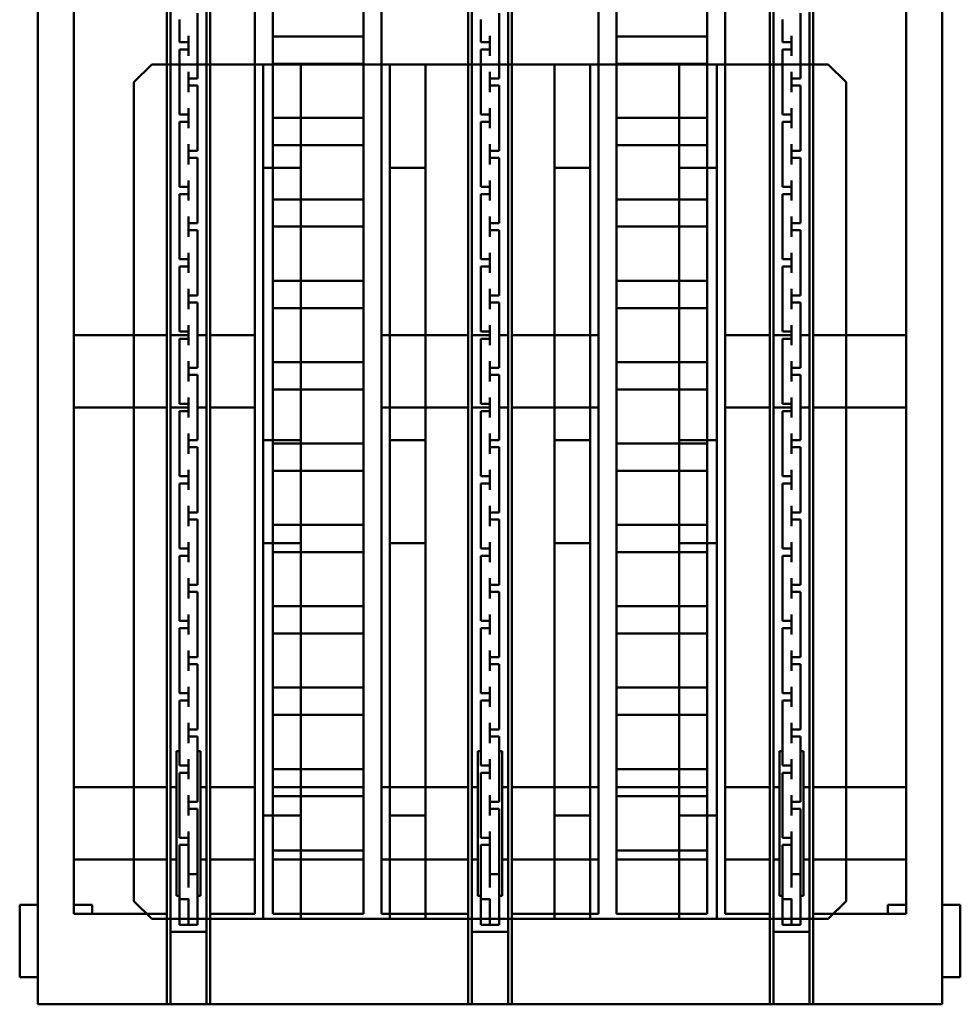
# Model space of a CAD drawing. Header units: millimetres. Extents: x 5419 to 33401, y 455 to 7585.
# Tile 13 of 23: x 16444 to 17764, y 2509 to 3891. Entities that reach past the tile are written whole.
import ezdxf

# ---------------------------------------------------------------- set-up
doc = ezdxf.new("R2010")
doc.units = ezdxf.units.MM
doc.layers.add('material handling', color=7, linetype='Continuous', true_color=0x0080c0)

# ---------------------------------------------------------------- blocks, each defined once
blk = doc.blocks.new('FDS_d0f2d0a7-23e4-4b14-a31e-29f8d9d663ac_Asset_2FB340B0B3A5051A804A0F6E90EC3EC7')
at = {"color": 0, "lineweight": 50}
for p, q in [((-1270, 3048), (-1270, 0)), ((-1088.8, 3048), (-1270, 3048)), ((-1088.8, 3048), (-1083.7, 3048)), ((-1088.8, 0), (-1088.8, 3048)), ((-1083.7, 0), (-1083.7, 3048)), ((-1032.9, 3048), (-1083.7, 3048)), ((-1032.9, 0), (-1032.9, 3048)), ((-1032.9, 3048), (-1027.9, 3048)), ((-1027.9, 0), (-1027.9, 3048)), ((-665.5, 3048), (-1027.9, 3048)), ((-665.5, 3048), (-660.4, 3048)), ((-665.5, 0), (-665.5, 3048)), ((-609.6, 3048), (-660.4, 3048)), ((-660.4, 0), (-660.4, 3048)), ((-609.6, 0), (-609.6, 3048)), ((-609.6, 3048), (-604.5, 3048)), ((-242.1, 3048), (-604.5, 3048)), ((-604.5, 0), (-604.5, 3048)), ((-242.1, 3048), (-237.1, 3048)), ((-242.1, 0), (-242.1, 3048)), ((-237.1, 0), (-237.1, 3048)), ((-186.3, 3048), (-237.1, 3048)), ((-186.3, 0), (-186.3, 3048)), ((-186.3, 3048), (-181.2, 3048)), ((-181.2, 0), (-181.2, 3048)), ((0, 3048), (-181.2, 3048)), ((0, 3048), (0, 0)), ((-1295.4, 3009.9), (-1270, 3009.9)), ((-1295.4, 2908.3), (-1295.4, 3009.9)), ((0, 3009.9), (25.4, 3009.9)), ((25.4, 3009.9), (25.4, 2908.3)), ((-1083.7, 2946.4), (-1032.9, 2946.4)), ((-660.4, 2946.4), (-609.6, 2946.4)), ((-237.1, 2946.4), (-186.3, 2946.4)), ((-1058.3, 2936.5), (-1071, 2936.5)), ((-1071, 2920.1), (-1071, 2936.5)), ((-1058.3, 2936.5), (-1045.6, 2936.5)), ((-1058.3, 2934.8), (-1058.3, 2936.5)), ((-1058.3, 2936.2), (-1045.6, 2936.2)), ((-1058.3, 2916.8), (-1058.3, 2934.8)), ((-1045.6, 2936.5), (-1045.6, 2936.2)), ((-1045.6, 2936.2), (-1045.6, 2900.5)), ((-635, 2936.5), (-647.7, 2936.5)), ((-647.7, 2920.1), (-647.7, 2936.5)), ((-635, 2936.5), (-622.3, 2936.5)), ((-635, 2934.8), (-635, 2936.5)), ((-635, 2936.2), (-622.3, 2936.2)), ((-635, 2916.8), (-635, 2934.8)), ((-622.3, 2936.5), (-622.3, 2936.2)), ((-622.3, 2936.2), (-622.3, 2900.5)), ((-211.7, 2936.5), (-224.4, 2936.5)), ((-224.4, 2920.1), (-224.4, 2936.5)), ((-211.7, 2936.5), (-199, 2936.5)), ((-211.7, 2934.8), (-211.7, 2936.5)), ((-211.7, 2936.2), (-199, 2936.2)), ((-211.7, 2916.8), (-211.7, 2934.8)), ((-199, 2936.5), (-199, 2936.2)), ((-199, 2936.2), (-199, 2900.5)), ((-1219.2, 2921), (-1088.8, 2921)), ((-1219.2, 2921), (-1219.2, 127)), ((-1193.8, 2921), (-1193.8, 2908.3)), ((-1071, 2920.1), (-1071, 2900.1)), ((-1027.9, 2921), (-965.2, 2921)), ((-965.2, 2921), (-965.2, 127)), ((-939.8, 2921), (-939.8, 2822.2)), ((-939.8, 2921), (-812.8, 2921)), ((-812.8, 2921), (-812.8, 2822.2)), ((-787.4, 2921), (-787.4, 127)), ((-787.4, 2921), (-665.5, 2921)), ((-647.7, 2920.1), (-647.7, 2900.1)), ((-604.5, 2921), (-482.6, 2921)), ((-482.6, 2921), (-482.6, 127)), ((-457.2, 2921), (-457.2, 2822.2)), ((-457.2, 2921), (-330.2, 2921)), ((-330.2, 2921), (-330.2, 2822.2)), ((-304.8, 2921), (-304.8, 127)), ((-304.8, 2921), (-242.1, 2921)), ((-224.4, 2920.1), (-224.4, 2900.1)), ((-181.2, 2921), (-50.8, 2921)), ((-76.2, 2908.3), (-76.2, 2921)), ((-50.8, 2921), (-50.8, 127)), ((-1270, 2908.3), (-1295.4, 2908.3)), ((-1193.8, 2908.3), (-1219.2, 2908.3)), ((-1058.3, 2916.8), (-1058.3, 2900.1)), ((-635, 2916.8), (-635, 2900.1)), ((-211.7, 2916.8), (-211.7, 2900.1)), ((-50.8, 2908.3), (-76.2, 2908.3)), ((25.4, 2908.3), (0, 2908.3)), ((-1075.3, 2895.6), (-1071, 2895.6)), ((-1075.3, 2692.4), (-1075.3, 2895.6)), ((-1071, 2865.1), (-1071, 2900.1)), ((-1045.6, 2900.5), (-1058.3, 2900.5)), ((-1045.6, 2900.5), (-1045.6, 2884.2)), ((-1045.6, 2895.6), (-1041.4, 2895.6)), ((-1041.4, 2895.6), (-1041.4, 2692.4)), ((-651.9, 2895.6), (-647.7, 2895.6)), ((-651.9, 2692.4), (-651.9, 2895.6)), ((-647.7, 2865.1), (-647.7, 2900.1)), ((-622.3, 2900.5), (-635, 2900.5)), ((-622.3, 2900.5), (-622.3, 2884.2)), ((-622.3, 2895.6), (-618.1, 2895.6)), ((-618.1, 2895.6), (-618.1, 2692.4)), ((-228.6, 2895.6), (-224.4, 2895.6)), ((-228.6, 2692.4), (-228.6, 2895.6)), ((-224.4, 2865.1), (-224.4, 2900.1)), ((-199, 2900.5), (-211.7, 2900.5)), ((-199, 2900.5), (-199, 2884.2)), ((-199, 2895.6), (-194.7, 2895.6)), ((-194.7, 2895.6), (-194.7, 2692.4)), ((-1058.3, 2884.2), (-1058.3, 2865.1)), ((-1045.6, 2864.2), (-1045.6, 2884.2)), ((-635, 2884.2), (-635, 2865.1)), ((-622.3, 2864.2), (-622.3, 2884.2)), ((-211.7, 2884.2), (-211.7, 2865.1)), ((-199, 2864.2), (-199, 2884.2)), ((-1058.3, 2865.1), (-1071, 2865.1)), ((-1071, 2833.5), (-1071, 2865.1)), ((-1058.3, 2852.3), (-1058.3, 2865.1)), ((-1045.6, 2864.2), (-1045.6, 2824)), ((-635, 2865.1), (-647.7, 2865.1)), ((-647.7, 2833.5), (-647.7, 2865.1)), ((-635, 2852.3), (-635, 2865.1)), ((-622.3, 2864.2), (-622.3, 2824)), ((-211.7, 2865.1), (-224.4, 2865.1)), ((-224.4, 2833.5), (-224.4, 2865.1)), ((-211.7, 2852.3), (-211.7, 2865.1)), ((-199, 2864.2), (-199, 2824)), ((-1058.3, 2830.6), (-1058.3, 2852.3)), ((-635, 2830.6), (-635, 2852.3)), ((-211.7, 2830.6), (-211.7, 2852.3)), ((-1219.2, 2844.8), (-1088.8, 2844.8)), ((-1083.7, 2844.8), (-1075.3, 2844.8)), ((-1041.4, 2844.8), (-1032.9, 2844.8)), ((-1027.9, 2844.8), (-965.2, 2844.8)), ((-939.8, 2844.8), (-812.8, 2844.8)), ((-787.4, 2844.8), (-665.5, 2844.8)), ((-660.4, 2844.8), (-651.9, 2844.8)), ((-618.1, 2844.8), (-609.6, 2844.8)), ((-604.5, 2844.8), (-482.6, 2844.8)), ((-457.2, 2844.8), (-330.2, 2844.8)), ((-304.8, 2844.8), (-242.1, 2844.8)), ((-237.1, 2844.8), (-228.6, 2844.8)), ((-194.7, 2844.8), (-186.3, 2844.8)), ((-181.2, 2844.8), (-50.8, 2844.8)), ((-1071, 2833.5), (-1071, 2805.3)), ((-1058.3, 2830.6), (-1058.3, 2805.3)), ((-1058.3, 2824), (-1045.6, 2824)), ((-939.8, 2831.9), (-812.8, 2831.9)), ((-939.8, 2822.2), (-939.8, 2765.6)), ((-812.8, 2765.6), (-812.8, 2822.2)), ((-647.7, 2833.5), (-647.7, 2805.3)), ((-635, 2830.6), (-635, 2805.3)), ((-635, 2824), (-622.3, 2824)), ((-457.2, 2831.9), (-330.2, 2831.9)), ((-457.2, 2765.6), (-457.2, 2822.2)), ((-330.2, 2822.2), (-330.2, 2765.6)), ((-224.4, 2833.5), (-224.4, 2805.3)), ((-211.7, 2830.6), (-211.7, 2805.3)), ((-211.7, 2824), (-199, 2824)), ((-1058.3, 2814.3), (-1045.6, 2814.3)), ((-1045.6, 2814.3), (-1045.6, 2782.7)), ((-635, 2814.3), (-622.3, 2814.3)), ((-622.3, 2814.3), (-622.3, 2782.7)), ((-211.7, 2814.3), (-199, 2814.3)), ((-199, 2814.3), (-199, 2782.7)), ((-1071, 2773.7), (-1071, 2805.3)), ((-647.7, 2773.7), (-647.7, 2805.3)), ((-224.4, 2773.7), (-224.4, 2805.3)), ((-1058.3, 2782.7), (-1058.3, 2754.5)), ((-1045.6, 2754.5), (-1045.6, 2782.7)), ((-635, 2782.7), (-635, 2754.5)), ((-622.3, 2754.5), (-622.3, 2782.7)), ((-211.7, 2782.7), (-211.7, 2754.5)), ((-199, 2754.5), (-199, 2782.7)), ((-1071, 2773.7), (-1058.3, 2773.7)), ((-647.7, 2773.7), (-635, 2773.7)), ((-224.4, 2773.7), (-211.7, 2773.7)), ((-1058.3, 2763.5), (-1071, 2763.5)), ((-1071, 2731.9), (-1071, 2763.5)), ((-1045.6, 2754.5), (-1045.6, 2722.9)), ((-939.8, 2765.6), (-939.8, 2707.9)), ((-939.8, 2755.9), (-812.8, 2755.9)), ((-812.8, 2765.6), (-812.8, 2707.9)), ((-635, 2763.5), (-647.7, 2763.5)), ((-647.7, 2731.9), (-647.7, 2763.5)), ((-622.3, 2754.5), (-622.3, 2722.9)), ((-457.2, 2765.6), (-457.2, 2707.9)), ((-457.2, 2755.9), (-330.2, 2755.9)), ((-330.2, 2765.6), (-330.2, 2707.9)), ((-211.7, 2763.5), (-224.4, 2763.5)), ((-224.4, 2731.9), (-224.4, 2763.5)), ((-199, 2754.5), (-199, 2722.9)), ((-1219.2, 2743.2), (-1088.8, 2743.2)), ((-1083.7, 2743.2), (-1075.3, 2743.2)), ((-1041.4, 2743.2), (-1032.9, 2743.2)), ((-1027.9, 2743.2), (-965.2, 2743.2)), ((-939.8, 2743.2), (-812.8, 2743.2)), ((-787.4, 2743.2), (-665.5, 2743.2)), ((-660.4, 2743.2), (-651.9, 2743.2)), ((-618.1, 2743.2), (-609.6, 2743.2)), ((-604.5, 2743.2), (-482.6, 2743.2)), ((-457.2, 2743.2), (-330.2, 2743.2)), ((-304.8, 2743.2), (-242.1, 2743.2)), ((-237.1, 2743.2), (-228.6, 2743.2)), ((-194.7, 2743.2), (-186.3, 2743.2)), ((-181.2, 2743.2), (-50.8, 2743.2)), ((-1071, 2731.9), (-1071, 2703.7)), ((-1058.3, 2731.9), (-1058.3, 2703.7)), ((-647.7, 2731.9), (-647.7, 2703.7)), ((-635, 2731.9), (-635, 2703.7)), ((-224.4, 2731.9), (-224.4, 2703.7)), ((-211.7, 2731.9), (-211.7, 2703.7)), ((-1045.6, 2722.9), (-1058.3, 2722.9)), ((-1058.3, 2712.7), (-1045.6, 2712.7)), ((-1045.6, 2712.7), (-1045.6, 2681.1)), ((-939.8, 2717.6), (-812.8, 2717.6)), ((-622.3, 2722.9), (-635, 2722.9)), ((-635, 2712.7), (-622.3, 2712.7)), ((-622.3, 2712.7), (-622.3, 2681.1)), ((-457.2, 2717.6), (-330.2, 2717.6)), ((-199, 2722.9), (-211.7, 2722.9)), ((-211.7, 2712.7), (-199, 2712.7)), ((-199, 2712.7), (-199, 2681.1)), ((-1071, 2672.1), (-1071, 2703.7)), ((-939.8, 2707.9), (-939.8, 2651.3)), ((-812.8, 2651.3), (-812.8, 2707.9)), ((-647.7, 2672.1), (-647.7, 2703.7)), ((-457.2, 2651.3), (-457.2, 2707.9)), ((-330.2, 2707.9), (-330.2, 2651.3)), ((-224.4, 2672.1), (-224.4, 2703.7)), ((-1075.3, 2692.4), (-1071, 2692.4)), ((-1045.6, 2692.4), (-1041.4, 2692.4)), ((-651.9, 2692.4), (-647.7, 2692.4)), ((-622.3, 2692.4), (-618.1, 2692.4)), ((-228.6, 2692.4), (-224.4, 2692.4)), ((-199, 2692.4), (-194.7, 2692.4)), ((-1071, 2672.1), (-1058.3, 2672.1)), ((-1058.3, 2681.1), (-1058.3, 2652.9)), ((-1045.6, 2652.9), (-1045.6, 2681.1)), ((-647.7, 2672.1), (-635, 2672.1)), ((-635, 2681.1), (-635, 2652.9)), ((-622.3, 2652.9), (-622.3, 2681.1)), ((-224.4, 2672.1), (-211.7, 2672.1)), ((-211.7, 2681.1), (-211.7, 2652.9)), ((-199, 2652.9), (-199, 2681.1)), ((-1058.3, 2661.9), (-1071, 2661.9)), ((-1071, 2630.3), (-1071, 2661.9)), ((-635, 2661.9), (-647.7, 2661.9)), ((-647.7, 2630.3), (-647.7, 2661.9)), ((-211.7, 2661.9), (-224.4, 2661.9)), ((-224.4, 2630.3), (-224.4, 2661.9)), ((-1045.6, 2652.9), (-1045.6, 2621.3)), ((-939.8, 2651.3), (-939.8, 2593.6)), ((-939.8, 2641.6), (-812.8, 2641.6)), ((-812.8, 2651.3), (-812.8, 2593.6)), ((-622.3, 2652.9), (-622.3, 2621.3)), ((-457.2, 2651.3), (-457.2, 2593.6)), ((-457.2, 2641.6), (-330.2, 2641.6)), ((-330.2, 2651.3), (-330.2, 2593.6)), ((-199, 2652.9), (-199, 2621.3)), ((-1071, 2630.3), (-1071, 2602.1)), ((-1058.3, 2630.3), (-1058.3, 2602.1)), ((-647.7, 2630.3), (-647.7, 2602.1)), ((-635, 2630.3), (-635, 2602.1)), ((-224.4, 2630.3), (-224.4, 2602.1)), ((-211.7, 2630.3), (-211.7, 2602.1)), ((-1045.6, 2621.3), (-1058.3, 2621.3)), ((-622.3, 2621.3), (-635, 2621.3)), ((-199, 2621.3), (-211.7, 2621.3)), ((-1071, 2570.5), (-1071, 2602.1)), ((-1058.3, 2611.1), (-1045.6, 2611.1)), ((-1045.6, 2611.1), (-1045.6, 2579.5)), ((-939.8, 2603.3), (-812.8, 2603.3)), ((-647.7, 2570.5), (-647.7, 2602.1)), ((-635, 2611.1), (-622.3, 2611.1)), ((-622.3, 2611.1), (-622.3, 2579.5)), ((-457.2, 2603.3), (-330.2, 2603.3)), ((-224.4, 2570.5), (-224.4, 2602.1)), ((-211.7, 2611.1), (-199, 2611.1)), ((-199, 2611.1), (-199, 2579.5)), ((-939.8, 2593.6), (-939.8, 2537)), ((-812.8, 2537), (-812.8, 2593.6)), ((-457.2, 2537), (-457.2, 2593.6)), ((-330.2, 2593.6), (-330.2, 2537)), ((-1058.3, 2579.5), (-1058.3, 2551.3)), ((-1045.6, 2551.3), (-1045.6, 2579.5)), ((-635, 2579.5), (-635, 2551.3)), ((-622.3, 2551.3), (-622.3, 2579.5)), ((-211.7, 2579.5), (-211.7, 2551.3)), ((-199, 2551.3), (-199, 2579.5)), ((-1071, 2570.5), (-1058.3, 2570.5)), ((-1058.3, 2560.3), (-1071, 2560.3)), ((-1071, 2528.7), (-1071, 2560.3)), ((-647.7, 2570.5), (-635, 2570.5)), ((-635, 2560.3), (-647.7, 2560.3)), ((-647.7, 2528.7), (-647.7, 2560.3)), ((-224.4, 2570.5), (-211.7, 2570.5)), ((-211.7, 2560.3), (-224.4, 2560.3)), ((-224.4, 2528.7), (-224.4, 2560.3)), ((-1045.6, 2551.3), (-1045.6, 2519.7)), ((-622.3, 2551.3), (-622.3, 2519.7)), ((-199, 2551.3), (-199, 2519.7)), ((-939.8, 2537), (-939.8, 2479.3)), ((-812.8, 2537), (-812.8, 2479.3)), ((-457.2, 2537), (-457.2, 2479.3)), ((-330.2, 2537), (-330.2, 2479.3)), ((-1071, 2528.7), (-1071, 2500.5)), ((-1058.3, 2528.7), (-1058.3, 2500.5)), ((-1045.6, 2519.7), (-1058.3, 2519.7)), ((-939.8, 2527.3), (-812.8, 2527.3)), ((-647.7, 2528.7), (-647.7, 2500.5)), ((-635, 2528.7), (-635, 2500.5)), ((-622.3, 2519.7), (-635, 2519.7)), ((-457.2, 2527.3), (-330.2, 2527.3)), ((-224.4, 2528.7), (-224.4, 2500.5)), ((-211.7, 2528.7), (-211.7, 2500.5)), ((-199, 2519.7), (-211.7, 2519.7)), ((-1058.3, 2509.5), (-1045.6, 2509.5)), ((-1045.6, 2509.5), (-1045.6, 2477.9)), ((-635, 2509.5), (-622.3, 2509.5)), ((-622.3, 2509.5), (-622.3, 2477.9)), ((-211.7, 2509.5), (-199, 2509.5)), ((-199, 2509.5), (-199, 2477.9)), ((-1071, 2468.9), (-1071, 2500.5)), ((-647.7, 2468.9), (-647.7, 2500.5)), ((-224.4, 2468.9), (-224.4, 2500.5)), ((-1058.3, 2477.9), (-1058.3, 2449.7)), ((-1045.6, 2449.7), (-1045.6, 2477.9)), ((-939.8, 2489), (-812.8, 2489)), ((-939.8, 2479.3), (-939.8, 2422.7)), ((-812.8, 2422.7), (-812.8, 2479.3)), ((-635, 2477.9), (-635, 2449.7)), ((-622.3, 2449.7), (-622.3, 2477.9)), ((-457.2, 2489), (-330.2, 2489)), ((-457.2, 2422.7), (-457.2, 2479.3)), ((-330.2, 2479.3), (-330.2, 2422.7)), ((-211.7, 2477.9), (-211.7, 2449.7)), ((-199, 2449.7), (-199, 2477.9)), ((-1071, 2468.9), (-1058.3, 2468.9)), ((-647.7, 2468.9), (-635, 2468.9)), ((-224.4, 2468.9), (-211.7, 2468.9)), ((-1058.3, 2458.7), (-1071, 2458.7)), ((-1071, 2427.1), (-1071, 2458.7)), ((-1045.6, 2449.7), (-1045.6, 2418.1)), ((-635, 2458.7), (-647.7, 2458.7)), ((-647.7, 2427.1), (-647.7, 2458.7)), ((-622.3, 2449.7), (-622.3, 2418.1)), ((-211.7, 2458.7), (-224.4, 2458.7)), ((-224.4, 2427.1), (-224.4, 2458.7)), ((-199, 2449.7), (-199, 2418.1)), ((-1071, 2427.1), (-1071, 2398.9)), ((-1058.3, 2427.1), (-1058.3, 2398.9)), ((-939.8, 2422.7), (-939.8, 2365)), ((-812.8, 2422.7), (-812.8, 2365)), ((-647.7, 2427.1), (-647.7, 2398.9)), ((-635, 2427.1), (-635, 2398.9)), ((-457.2, 2422.7), (-457.2, 2365)), ((-330.2, 2422.7), (-330.2, 2365)), ((-224.4, 2427.1), (-224.4, 2398.9)), ((-211.7, 2427.1), (-211.7, 2398.9)), ((-1045.6, 2418.1), (-1058.3, 2418.1)), ((-1058.3, 2407.9), (-1045.6, 2407.9)), ((-1045.6, 2407.9), (-1045.6, 2376.3)), ((-939.8, 2413), (-812.8, 2413)), ((-622.3, 2418.1), (-635, 2418.1)), ((-635, 2407.9), (-622.3, 2407.9)), ((-622.3, 2407.9), (-622.3, 2376.3)), ((-457.2, 2413), (-330.2, 2413)), ((-199, 2418.1), (-211.7, 2418.1)), ((-211.7, 2407.9), (-199, 2407.9)), ((-199, 2407.9), (-199, 2376.3)), ((-1071, 2367.3), (-1071, 2398.9)), ((-647.7, 2367.3), (-647.7, 2398.9)), ((-224.4, 2367.3), (-224.4, 2398.9)), ((-1071, 2367.3), (-1058.3, 2367.3)), ((-1058.3, 2376.3), (-1058.3, 2348.1)), ((-1045.6, 2348.1), (-1045.6, 2376.3)), ((-939.8, 2374.7), (-812.8, 2374.7)), ((-939.8, 2365), (-939.8, 2308.4)), ((-812.8, 2308.4), (-812.8, 2365)), ((-647.7, 2367.3), (-635, 2367.3)), ((-635, 2376.3), (-635, 2348.1)), ((-622.3, 2348.1), (-622.3, 2376.3)), ((-457.2, 2374.7), (-330.2, 2374.7)), ((-457.2, 2308.4), (-457.2, 2365)), ((-330.2, 2365), (-330.2, 2308.4)), ((-224.4, 2367.3), (-211.7, 2367.3)), ((-211.7, 2376.3), (-211.7, 2348.1)), ((-199, 2348.1), (-199, 2376.3)), ((-1058.3, 2357.1), (-1071, 2357.1)), ((-1071, 2325.5), (-1071, 2357.1)), ((-635, 2357.1), (-647.7, 2357.1)), ((-647.7, 2325.5), (-647.7, 2357.1)), ((-211.7, 2357.1), (-224.4, 2357.1)), ((-224.4, 2325.5), (-224.4, 2357.1)), ((-1045.6, 2348.1), (-1045.6, 2316.5)), ((-622.3, 2348.1), (-622.3, 2316.5)), ((-199, 2348.1), (-199, 2316.5)), ((-1071, 2325.5), (-1071, 2297.3)), ((-1058.3, 2325.5), (-1058.3, 2297.3)), ((-647.7, 2325.5), (-647.7, 2297.3)), ((-635, 2325.5), (-635, 2297.3)), ((-224.4, 2325.5), (-224.4, 2297.3)), ((-211.7, 2325.5), (-211.7, 2297.3)), ((-1045.6, 2316.5), (-1058.3, 2316.5)), ((-622.3, 2316.5), (-635, 2316.5)), ((-199, 2316.5), (-211.7, 2316.5)), ((-1071, 2265.7), (-1071, 2297.3)), ((-1058.3, 2306.3), (-1045.6, 2306.3)), ((-1045.6, 2306.3), (-1045.6, 2274.7)), ((-939.8, 2308.4), (-939.8, 2250.7)), ((-939.8, 2298.7), (-812.8, 2298.7)), ((-812.8, 2308.4), (-812.8, 2250.7)), ((-647.7, 2265.7), (-647.7, 2297.3)), ((-635, 2306.3), (-622.3, 2306.3)), ((-622.3, 2306.3), (-622.3, 2274.7)), ((-457.2, 2308.4), (-457.2, 2250.7)), ((-457.2, 2298.7), (-330.2, 2298.7)), ((-330.2, 2308.4), (-330.2, 2250.7)), ((-224.4, 2265.7), (-224.4, 2297.3)), ((-211.7, 2306.3), (-199, 2306.3)), ((-199, 2306.3), (-199, 2274.7)), ((-1058.3, 2274.7), (-1058.3, 2246.5)), ((-1045.6, 2246.5), (-1045.6, 2274.7)), ((-635, 2274.7), (-635, 2246.5)), ((-622.3, 2246.5), (-622.3, 2274.7)), ((-211.7, 2274.7), (-211.7, 2246.5)), ((-199, 2246.5), (-199, 2274.7)), ((-1071, 2265.7), (-1058.3, 2265.7)), ((-1058.3, 2255.5), (-1071, 2255.5)), ((-1071, 2223.9), (-1071, 2255.5)), ((-939.8, 2260.4), (-812.8, 2260.4)), ((-647.7, 2265.7), (-635, 2265.7)), ((-635, 2255.5), (-647.7, 2255.5)), ((-647.7, 2223.9), (-647.7, 2255.5)), ((-457.2, 2260.4), (-330.2, 2260.4)), ((-224.4, 2265.7), (-211.7, 2265.7)), ((-211.7, 2255.5), (-224.4, 2255.5)), ((-224.4, 2223.9), (-224.4, 2255.5)), ((-1045.6, 2246.5), (-1045.6, 2214.9)), ((-939.8, 2250.7), (-939.8, 2194.1)), ((-812.8, 2194.1), (-812.8, 2250.7)), ((-622.3, 2246.5), (-622.3, 2214.9)), ((-457.2, 2194.1), (-457.2, 2250.7)), ((-330.2, 2250.7), (-330.2, 2194.1)), ((-199, 2246.5), (-199, 2214.9)), ((-1071, 2223.9), (-1071, 2195.7)), ((-1058.3, 2223.9), (-1058.3, 2195.7)), ((-1045.6, 2214.9), (-1058.3, 2214.9)), ((-647.7, 2223.9), (-647.7, 2195.7)), ((-635, 2223.9), (-635, 2195.7)), ((-622.3, 2214.9), (-635, 2214.9)), ((-224.4, 2223.9), (-224.4, 2195.7)), ((-211.7, 2223.9), (-211.7, 2195.7)), ((-199, 2214.9), (-211.7, 2214.9)), ((-1219.2, 2209.8), (-1088.8, 2209.8)), ((-1083.7, 2209.8), (-1071, 2209.8)), ((-1058.3, 2209.8), (-1032.9, 2209.8)), ((-1058.3, 2204.7), (-1045.6, 2204.7)), ((-1045.6, 2204.7), (-1045.6, 2173.1)), ((-1027.9, 2209.8), (-965.2, 2209.8)), ((-787.4, 2209.8), (-665.5, 2209.8)), ((-660.4, 2209.8), (-647.7, 2209.8)), ((-635, 2209.8), (-609.6, 2209.8)), ((-635, 2204.7), (-622.3, 2204.7)), ((-622.3, 2204.7), (-622.3, 2173.1)), ((-604.5, 2209.8), (-482.6, 2209.8)), ((-304.8, 2209.8), (-242.1, 2209.8)), ((-237.1, 2209.8), (-224.4, 2209.8)), ((-211.7, 2209.8), (-186.3, 2209.8)), ((-211.7, 2204.7), (-199, 2204.7)), ((-199, 2204.7), (-199, 2173.1)), ((-181.2, 2209.8), (-50.8, 2209.8)), ((-1071, 2164.1), (-1071, 2195.7)), ((-939.8, 2194.1), (-939.8, 2136.4)), ((-812.8, 2194.1), (-812.8, 2136.4)), ((-647.7, 2164.1), (-647.7, 2195.7)), ((-457.2, 2194.1), (-457.2, 2136.4)), ((-330.2, 2194.1), (-330.2, 2136.4)), ((-224.4, 2164.1), (-224.4, 2195.7)), ((-1058.3, 2173.1), (-1058.3, 2144.9)), ((-1045.6, 2144.9), (-1045.6, 2173.1)), ((-939.8, 2184.4), (-812.8, 2184.4)), ((-635, 2173.1), (-635, 2144.9)), ((-622.3, 2144.9), (-622.3, 2173.1)), ((-457.2, 2184.4), (-330.2, 2184.4)), ((-211.7, 2173.1), (-211.7, 2144.9)), ((-199, 2144.9), (-199, 2173.1)), ((-1071, 2164.1), (-1058.3, 2164.1)), ((-647.7, 2164.1), (-635, 2164.1)), ((-224.4, 2164.1), (-211.7, 2164.1)), ((-1058.3, 2153.9), (-1071, 2153.9)), ((-1071, 2122.3), (-1071, 2153.9)), ((-1045.6, 2144.9), (-1045.6, 2113.3)), ((-939.8, 2146.1), (-812.8, 2146.1)), ((-635, 2153.9), (-647.7, 2153.9)), ((-647.7, 2122.3), (-647.7, 2153.9)), ((-622.3, 2144.9), (-622.3, 2113.3)), ((-457.2, 2146.1), (-330.2, 2146.1)), ((-211.7, 2153.9), (-224.4, 2153.9)), ((-224.4, 2122.3), (-224.4, 2153.9)), ((-199, 2144.9), (-199, 2113.3)), ((-939.8, 2136.4), (-939.8, 2079.8)), ((-812.8, 2079.8), (-812.8, 2136.4)), ((-457.2, 2079.8), (-457.2, 2136.4)), ((-330.2, 2136.4), (-330.2, 2079.8)), ((-1071, 2122.3), (-1071, 2094.1)), ((-1058.3, 2122.3), (-1058.3, 2094.1)), ((-647.7, 2122.3), (-647.7, 2094.1)), ((-635, 2122.3), (-635, 2094.1)), ((-224.4, 2122.3), (-224.4, 2094.1)), ((-211.7, 2122.3), (-211.7, 2094.1)), ((-1219.2, 2108.2), (-1088.8, 2108.2)), ((-1083.7, 2108.2), (-1071, 2108.2)), ((-1045.6, 2113.3), (-1058.3, 2113.3)), ((-1058.3, 2108.2), (-1032.9, 2108.2)), ((-1058.3, 2103.1), (-1045.6, 2103.1)), ((-1045.6, 2103.1), (-1045.6, 2071.5)), ((-1027.9, 2108.2), (-965.2, 2108.2)), ((-787.4, 2108.2), (-665.5, 2108.2)), ((-660.4, 2108.2), (-647.7, 2108.2)), ((-622.3, 2113.3), (-635, 2113.3)), ((-635, 2108.2), (-609.6, 2108.2)), ((-635, 2103.1), (-622.3, 2103.1)), ((-622.3, 2103.1), (-622.3, 2071.5)), ((-604.5, 2108.2), (-482.6, 2108.2)), ((-304.8, 2108.2), (-242.1, 2108.2)), ((-237.1, 2108.2), (-224.4, 2108.2)), ((-199, 2113.3), (-211.7, 2113.3)), ((-211.7, 2108.2), (-186.3, 2108.2)), ((-211.7, 2103.1), (-199, 2103.1)), ((-199, 2103.1), (-199, 2071.5)), ((-181.2, 2108.2), (-50.8, 2108.2)), ((-1071, 2062.5), (-1071, 2094.1)), ((-647.7, 2062.5), (-647.7, 2094.1)), ((-224.4, 2062.5), (-224.4, 2094.1)), ((-939.8, 2079.8), (-939.8, 2022.1)), ((-812.8, 2079.8), (-812.8, 2022.1)), ((-457.2, 2079.8), (-457.2, 2022.1)), ((-330.2, 2079.8), (-330.2, 2022.1)), ((-1071, 2062.5), (-1058.3, 2062.5)), ((-1058.3, 2071.5), (-1058.3, 2043.3)), ((-1045.6, 2043.3), (-1045.6, 2071.5)), ((-939.8, 2070.1), (-812.8, 2070.1)), ((-647.7, 2062.5), (-635, 2062.5)), ((-635, 2071.5), (-635, 2043.3)), ((-622.3, 2043.3), (-622.3, 2071.5)), ((-457.2, 2070.1), (-330.2, 2070.1)), ((-224.4, 2062.5), (-211.7, 2062.5)), ((-211.7, 2071.5), (-211.7, 2043.3)), ((-199, 2043.3), (-199, 2071.5)), ((-1058.3, 2052.3), (-1071, 2052.3)), ((-1071, 2020.7), (-1071, 2052.3)), ((-635, 2052.3), (-647.7, 2052.3)), ((-647.7, 2020.7), (-647.7, 2052.3)), ((-211.7, 2052.3), (-224.4, 2052.3)), ((-224.4, 2020.7), (-224.4, 2052.3)), ((-1045.6, 2043.3), (-1045.6, 2011.7)), ((-622.3, 2043.3), (-622.3, 2011.7)), ((-199, 2043.3), (-199, 2011.7)), ((-1071, 2020.7), (-1071, 1992.5)), ((-1058.3, 2020.7), (-1058.3, 1992.5)), ((-939.8, 2031.8), (-812.8, 2031.8)), ((-939.8, 2022.1), (-939.8, 1965.5)), ((-812.8, 1965.5), (-812.8, 2022.1)), ((-647.7, 2020.7), (-647.7, 1992.5)), ((-635, 2020.7), (-635, 1992.5)), ((-457.2, 2031.8), (-330.2, 2031.8)), ((-457.2, 1965.5), (-457.2, 2022.1)), ((-330.2, 2022.1), (-330.2, 1965.5)), ((-224.4, 2020.7), (-224.4, 1992.5)), ((-211.7, 2020.7), (-211.7, 1992.5)), ((-1045.6, 2011.7), (-1058.3, 2011.7)), ((-622.3, 2011.7), (-635, 2011.7)), ((-199, 2011.7), (-211.7, 2011.7)), ((-1071, 1960.9), (-1071, 1992.5)), ((-1058.3, 2001.5), (-1045.6, 2001.5)), ((-1045.6, 2001.5), (-1045.6, 1969.9)), ((-647.7, 1960.9), (-647.7, 1992.5)), ((-635, 2001.5), (-622.3, 2001.5)), ((-622.3, 2001.5), (-622.3, 1969.9)), ((-224.4, 1960.9), (-224.4, 1992.5)), ((-211.7, 2001.5), (-199, 2001.5)), ((-199, 2001.5), (-199, 1969.9)), ((-1058.3, 1969.9), (-1058.3, 1941.7)), ((-1045.6, 1941.7), (-1045.6, 1969.9)), ((-939.8, 1965.5), (-939.8, 1907.8)), ((-812.8, 1965.5), (-812.8, 1907.8)), ((-635, 1969.9), (-635, 1941.7)), ((-622.3, 1941.7), (-622.3, 1969.9)), ((-457.2, 1965.5), (-457.2, 1907.8)), ((-330.2, 1965.5), (-330.2, 1907.8)), ((-211.7, 1969.9), (-211.7, 1941.7)), ((-199, 1941.7), (-199, 1969.9)), ((-1071, 1960.9), (-1058.3, 1960.9)), ((-1058.3, 1950.7), (-1071, 1950.7)), ((-1071, 1919.1), (-1071, 1950.7)), ((-939.8, 1955.8), (-812.8, 1955.8)), ((-647.7, 1960.9), (-635, 1960.9)), ((-635, 1950.7), (-647.7, 1950.7)), ((-647.7, 1919.1), (-647.7, 1950.7)), ((-457.2, 1955.8), (-330.2, 1955.8)), ((-224.4, 1960.9), (-211.7, 1960.9)), ((-211.7, 1950.7), (-224.4, 1950.7)), ((-224.4, 1919.1), (-224.4, 1950.7)), ((-1045.6, 1941.7), (-1045.6, 1910.1)), ((-622.3, 1941.7), (-622.3, 1910.1)), ((-199, 1941.7), (-199, 1910.1)), ((-1071, 1919.1), (-1071, 1890.9)), ((-1058.3, 1919.1), (-1058.3, 1890.9)), ((-1045.6, 1910.1), (-1058.3, 1910.1)), ((-939.8, 1917.5), (-812.8, 1917.5)), ((-647.7, 1919.1), (-647.7, 1890.9)), ((-635, 1919.1), (-635, 1890.9)), ((-622.3, 1910.1), (-635, 1910.1)), ((-457.2, 1917.5), (-330.2, 1917.5)), ((-224.4, 1919.1), (-224.4, 1890.9)), ((-211.7, 1919.1), (-211.7, 1890.9)), ((-199, 1910.1), (-211.7, 1910.1)), ((-1058.3, 1899.9), (-1045.6, 1899.9)), ((-1045.6, 1899.9), (-1045.6, 1868.3)), ((-939.8, 1907.8), (-939.8, 1851.2)), ((-812.8, 1851.2), (-812.8, 1907.8)), ((-635, 1899.9), (-622.3, 1899.9)), ((-622.3, 1899.9), (-622.3, 1868.3)), ((-457.2, 1851.2), (-457.2, 1907.8)), ((-330.2, 1907.8), (-330.2, 1851.2)), ((-211.7, 1899.9), (-199, 1899.9)), ((-199, 1899.9), (-199, 1868.3)), ((-1071, 1859.3), (-1071, 1890.9)), ((-647.7, 1859.3), (-647.7, 1890.9)), ((-224.4, 1859.3), (-224.4, 1890.9)), ((-1058.3, 1868.3), (-1058.3, 1840.1)), ((-1045.6, 1840.1), (-1045.6, 1868.3)), ((-635, 1868.3), (-635, 1840.1)), ((-622.3, 1840.1), (-622.3, 1868.3)), ((-211.7, 1868.3), (-211.7, 1840.1)), ((-199, 1840.1), (-199, 1868.3)), ((-1071, 1859.3), (-1058.3, 1859.3)), ((-647.7, 1859.3), (-635, 1859.3)), ((-224.4, 1859.3), (-211.7, 1859.3)), ((-1058.3, 1849.1), (-1071, 1849.1)), ((-1071, 1817.5), (-1071, 1849.1)), ((-1045.6, 1840.1), (-1045.6, 1808.5)), ((-939.8, 1851.2), (-939.8, 1793.5)), ((-939.8, 1841.5), (-812.8, 1841.5)), ((-812.8, 1851.2), (-812.8, 1793.5)), ((-635, 1849.1), (-647.7, 1849.1)), ((-647.7, 1817.5), (-647.7, 1849.1)), ((-622.3, 1840.1), (-622.3, 1808.5)), ((-457.2, 1851.2), (-457.2, 1793.5)), ((-457.2, 1841.5), (-330.2, 1841.5)), ((-330.2, 1851.2), (-330.2, 1793.5)), ((-211.7, 1849.1), (-224.4, 1849.1)), ((-224.4, 1817.5), (-224.4, 1849.1)), ((-199, 1840.1), (-199, 1808.5)), ((-1071, 1817.5), (-1071, 1789.3)), ((-1058.3, 1817.5), (-1058.3, 1789.3)), ((-647.7, 1817.5), (-647.7, 1789.3)), ((-635, 1817.5), (-635, 1789.3)), ((-224.4, 1817.5), (-224.4, 1789.3)), ((-211.7, 1817.5), (-211.7, 1789.3)), ((-1045.6, 1808.5), (-1058.3, 1808.5)), ((-1058.3, 1798.3), (-1045.6, 1798.3)), ((-1045.6, 1798.3), (-1045.6, 1766.7)), ((-939.8, 1803.2), (-812.8, 1803.2)), ((-622.3, 1808.5), (-635, 1808.5)), ((-635, 1798.3), (-622.3, 1798.3)), ((-622.3, 1798.3), (-622.3, 1766.7)), ((-457.2, 1803.2), (-330.2, 1803.2)), ((-199, 1808.5), (-211.7, 1808.5)), ((-211.7, 1798.3), (-199, 1798.3)), ((-199, 1798.3), (-199, 1766.7)), ((-1071, 1757.7), (-1071, 1789.3)), ((-939.8, 1793.5), (-939.8, 1736.9)), ((-812.8, 1736.9), (-812.8, 1793.5)), ((-647.7, 1757.7), (-647.7, 1789.3)), ((-457.2, 1736.9), (-457.2, 1793.5)), ((-330.2, 1793.5), (-330.2, 1736.9)), ((-224.4, 1757.7), (-224.4, 1789.3)), ((-1071, 1757.7), (-1058.3, 1757.7)), ((-1058.3, 1766.7), (-1058.3, 1738.5)), ((-1045.6, 1738.5), (-1045.6, 1766.7)), ((-647.7, 1757.7), (-635, 1757.7)), ((-635, 1766.7), (-635, 1738.5)), ((-622.3, 1738.5), (-622.3, 1766.7)), ((-224.4, 1757.7), (-211.7, 1757.7)), ((-211.7, 1766.7), (-211.7, 1738.5)), ((-199, 1738.5), (-199, 1766.7)), ((-1058.3, 1747.5), (-1071, 1747.5)), ((-1071, 1715.9), (-1071, 1747.5)), ((-635, 1747.5), (-647.7, 1747.5)), ((-647.7, 1715.9), (-647.7, 1747.5)), ((-211.7, 1747.5), (-224.4, 1747.5)), ((-224.4, 1715.9), (-224.4, 1747.5)), ((-1045.6, 1738.5), (-1045.6, 1706.9)), ((-939.8, 1736.9), (-939.8, 1679.2)), ((-812.8, 1736.9), (-812.8, 1679.2)), ((-622.3, 1738.5), (-622.3, 1706.9)), ((-457.2, 1736.9), (-457.2, 1679.2)), ((-330.2, 1736.9), (-330.2, 1679.2)), ((-199, 1738.5), (-199, 1706.9)), ((-1071, 1715.9), (-1071, 1687.7)), ((-1058.3, 1715.9), (-1058.3, 1687.7)), ((-939.8, 1727.2), (-812.8, 1727.2)), ((-647.7, 1715.9), (-647.7, 1687.7)), ((-635, 1715.9), (-635, 1687.7)), ((-457.2, 1727.2), (-330.2, 1727.2)), ((-224.4, 1715.9), (-224.4, 1687.7)), ((-211.7, 1715.9), (-211.7, 1687.7)), ((-1045.6, 1706.9), (-1058.3, 1706.9)), ((-622.3, 1706.9), (-635, 1706.9)), ((-199, 1706.9), (-211.7, 1706.9)), ((-1071, 1656.1), (-1071, 1687.7)), ((-1058.3, 1696.7), (-1045.6, 1696.7)), ((-1045.6, 1696.7), (-1045.6, 1665.1)), ((-939.8, 1688.9), (-812.8, 1688.9)), ((-647.7, 1656.1), (-647.7, 1687.7)), ((-635, 1696.7), (-622.3, 1696.7)), ((-622.3, 1696.7), (-622.3, 1665.1)), ((-457.2, 1688.9), (-330.2, 1688.9)), ((-224.4, 1656.1), (-224.4, 1687.7)), ((-211.7, 1696.7), (-199, 1696.7)), ((-199, 1696.7), (-199, 1665.1)), ((-939.8, 1679.2), (-939.8, 1622.6)), ((-812.8, 1622.6), (-812.8, 1679.2)), ((-457.2, 1622.6), (-457.2, 1679.2)), ((-330.2, 1679.2), (-330.2, 1622.6))]:
    blk.add_line(p, q, dxfattribs=at)
blk = doc.blocks.new('FDS_5db45a6c-23a2-43e7-97ba-312e61b3bd3a_Asset_4A1C9197BFA4EE52A3D7EB607DD44B2D')
at = {"color": 0, "lineweight": 50}
for p, q in [((-475, 600), (-500, 575)), ((-318.75, 600), (-475, 600)), ((-318.75, -600), (-318.75, 600)), ((-265.625, 600), (-318.75, 600)), ((-140.625, 600), (-265.625, 600)), ((-265.625, 600), (-265.625, -600)), ((-140.625, -600), (-140.625, 600)), ((-90.625, 600), (-140.625, 600)), ((90.625, 600), (-90.625, 600)), ((-90.625, 600), (-90.625, -600)), ((90.625, -600), (90.625, 600)), ((140.625, 600), (90.625, 600)), ((265.625, 600), (140.625, 600)), ((140.625, 600), (140.625, -600)), ((265.625, -600), (265.625, 600)), ((318.75, 600), (265.625, 600)), ((475, 600), (318.75, 600)), ((318.75, 600), (318.75, -600)), ((500, 575), (475, 600)), ((-500, 575), (-500, -575)), ((500, -575), (500, 575)), ((-318.75, 455), (-265.625, 455)), ((-140.625, 455), (-90.625, 455)), ((90.625, 455), (140.625, 455)), ((265.625, 455), (318.75, 455)), ((-265.625, 72.5), (-318.75, 72.5)), ((-90.625, 72.5), (-140.625, 72.5)), ((140.625, 72.5), (90.625, 72.5)), ((318.75, 72.5), (265.625, 72.5)), ((-318.75, -72.5), (-265.625, -72.5)), ((-140.625, -72.5), (-90.625, -72.5)), ((90.625, -72.5), (140.625, -72.5)), ((265.625, -72.5), (318.75, -72.5)), ((-265.625, -455), (-318.75, -455)), ((-90.625, -455), (-140.625, -455)), ((140.625, -455), (90.625, -455)), ((318.75, -455), (265.625, -455)), ((-500, -575), (-475, -600)), ((475, -600), (500, -575)), ((-475, -600), (-318.75, -600)), ((-318.75, -600), (-265.625, -600)), ((-265.625, -600), (-140.625, -600)), ((-140.625, -600), (-90.625, -600)), ((-90.625, -600), (90.625, -600)), ((90.625, -600), (140.625, -600)), ((140.625, -600), (265.625, -600)), ((265.625, -600), (318.75, -600)), ((318.75, -600), (475, -600))]:
    blk.add_line(p, q, dxfattribs=at)

msp = doc.modelspace()

# ---------------------------------------------------------------- block references
at = {"rotation": 180}
msp.add_blockref('FDS_d0f2d0a7-23e4-4b14-a31e-29f8d9d663ac_Asset_2FB340B0B3A5051A804A0F6E90EC3EC7', (16469, 5556.6), dxfattribs=at)
at = {"layer": 'material handling'}
msp.add_blockref('FDS_5db45a6c-23a2-43e7-97ba-312e61b3bd3a_Asset_4A1C9197BFA4EE52A3D7EB607DD44B2D', (17104, 3228.6, 648), dxfattribs=at)

doc.saveas('drawing.dxf')
